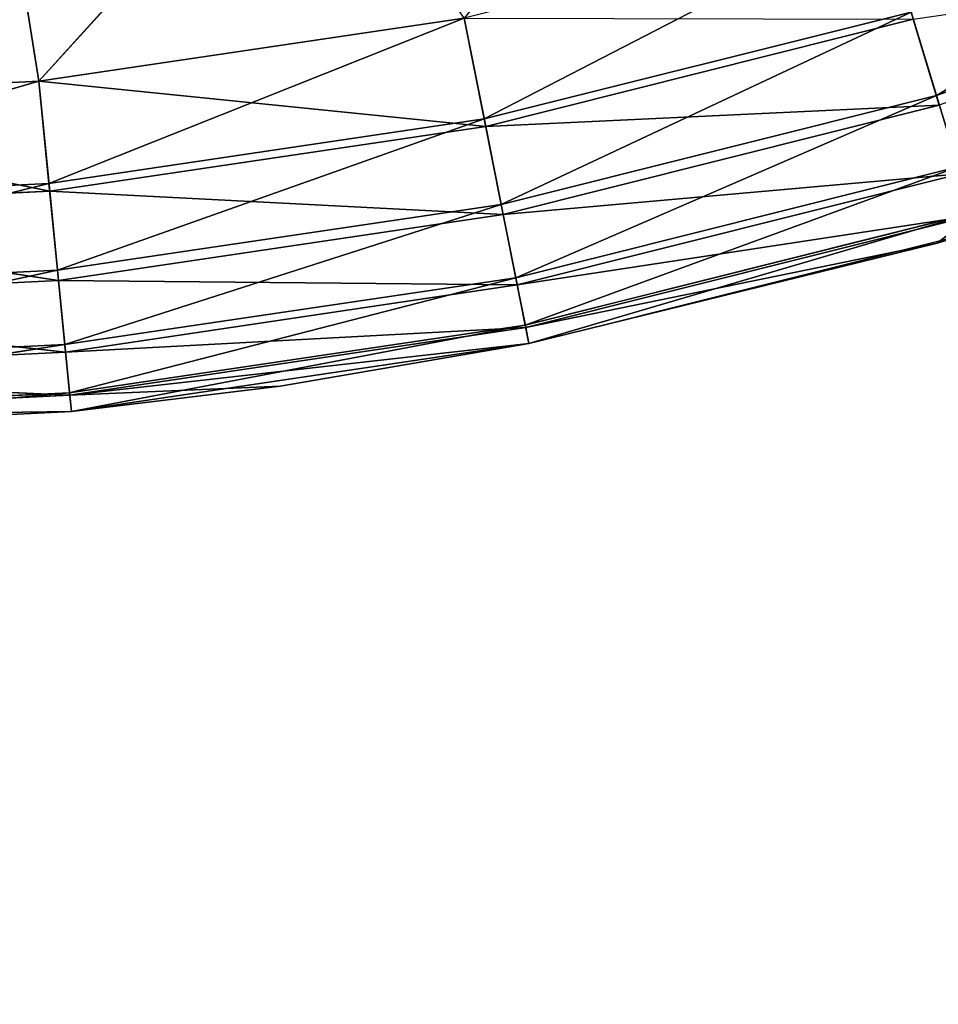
# Model space of a CAD drawing. Extents: x -629 to 424, y -11 to 55.
# Tile 225 of 256: x -253.9 to -252.52, y 19.54 to 21.02. Entities that reach past the tile are written whole.
import ezdxf

# ---------------------------------------------------------------- set-up
doc = ezdxf.new("R2010")
doc.units = 0
doc.header["$LTSCALE"] = 25.4
doc.layers.get('0').update_dxf_attribs({"color": 13, "linetype": 'CONTINUOUS'})

# ---------------------------------------------------------------- blocks, each defined once
blk = doc.blocks.new('IMBRIA-IV-9191-9192_STL_2')
at = {"color": 250}
for p, q in [((388.9871, 106.0524, 32.3185), (388.3397, 106.0524, 32.2867)), ((388.9871, 106.0524, 32.3185), (388.3397, 106.0524, 32.2867)), ((389.0034, 106.024, 32.1531), (388.3397, 106.0524, 32.2867)), ((389.0034, 106.024, 32.1531), (388.3397, 106.0524, 32.2867)), ((389.6282, 106.0524, 32.4136), (388.9871, 106.0524, 32.3185)), ((388.9871, 106.0524, 32.3185), (394.9447, 106.0524, 38.8917)), ((388.9871, 106.0524, 32.3185), (394.9447, 106.0524, 38.8917)), ((388.9871, 106.0524, 32.3185), (389.0034, 106.024, 32.1531)), ((388.9871, 106.0524, 32.3185), (389.0034, 106.024, 32.1531)), ((388.9871, 106.0524, 32.3185), (389.6607, 106.024, 32.2506)), ((388.9871, 106.0524, 32.3185), (389.6607, 106.024, 32.2506)), ((389.6282, 106.0524, 32.4136), (388.9871, 106.0524, 32.3185)), ((389.6607, 106.024, 32.2506), (389.6282, 106.0524, 32.4136)), ((389.6607, 106.024, 32.2506), (389.6282, 106.0524, 32.4136)), ((389.0034, 106.024, 32.1531), (388.3397, 106.024, 32.1205)), ((389.0034, 106.024, 32.1531), (388.3397, 106.024, 32.1205)), ((389.0166, 105.9513, 32.0184), (388.3397, 106.024, 32.1205)), ((389.0166, 105.9513, 32.0184), (388.3397, 106.024, 32.1205)), ((389.0034, 106.024, 32.1531), (389.0166, 105.9513, 32.0184)), ((389.0034, 106.024, 32.1531), (389.0166, 105.9513, 32.0184)), ((389.0034, 106.024, 32.1531), (389.6871, 105.9513, 32.1179)), ((389.0034, 106.024, 32.1531), (389.6871, 105.9513, 32.1179)), ((389.0034, 106.024, 32.1531), (389.6607, 106.024, 32.2506)), ((389.0034, 106.024, 32.1531), (389.6607, 106.024, 32.2506)), ((390.3053, 106.024, 32.4121), (389.6607, 106.024, 32.2506)), ((390.3053, 106.024, 32.4121), (389.6607, 106.024, 32.2506)), ((390.3445, 105.9513, 32.2826), (389.6607, 106.024, 32.2506)), ((390.3445, 105.9513, 32.2826), (389.6607, 106.024, 32.2506)), ((389.6871, 105.9513, 32.1179), (389.6607, 106.024, 32.2506)), ((389.6871, 105.9513, 32.1179), (389.6607, 106.024, 32.2506)), ((390.3445, 105.9513, 32.2826), (390.3053, 106.024, 32.4121)), ((390.3445, 105.9513, 32.2826), (390.3053, 106.024, 32.4121)), ((389.0166, 105.9513, 32.0184), (388.3397, 105.9513, 31.9852)), ((389.0166, 105.9513, 32.0184), (388.3397, 105.9513, 31.9852)), ((389.0273, 105.8386, 31.9105), (388.3397, 105.9513, 31.9852)), ((389.0273, 105.8386, 31.9105), (388.3397, 105.9513, 31.9852)), ((389.0166, 105.9513, 32.0184), (389.0273, 105.8386, 31.9105)), ((389.0166, 105.9513, 32.0184), (389.0273, 105.8386, 31.9105)), ((389.0166, 105.9513, 32.0184), (389.7082, 105.8386, 32.0115)), ((389.0166, 105.9513, 32.0184), (389.7082, 105.8386, 32.0115)), ((389.0166, 105.9513, 32.0184), (389.6871, 105.9513, 32.1179)), ((389.0166, 105.9513, 32.0184), (389.6871, 105.9513, 32.1179)), ((390.3445, 105.9513, 32.2826), (389.6871, 105.9513, 32.1179)), ((390.3445, 105.9513, 32.2826), (389.6871, 105.9513, 32.1179)), ((390.376, 105.8386, 32.1788), (389.6871, 105.9513, 32.1179)), ((390.376, 105.8386, 32.1788), (389.6871, 105.9513, 32.1179)), ((389.7082, 105.8386, 32.0115), (389.6871, 105.9513, 32.1179)), ((389.7082, 105.8386, 32.0115), (389.6871, 105.9513, 32.1179)), ((389.0273, 105.8386, 31.9105), (388.3397, 105.8386, 31.8767)), ((389.0273, 105.8386, 31.9105), (388.3397, 105.8386, 31.8767)), ((389.0337, 105.7073, 31.8454), (388.3397, 105.8386, 31.8767)), ((389.0337, 105.7073, 31.8454), (388.3397, 105.8386, 31.8767)), ((389.0273, 105.8386, 31.9105), (389.0337, 105.7073, 31.8454)), ((389.0273, 105.8386, 31.9105), (389.0337, 105.7073, 31.8454)), ((389.0273, 105.8386, 31.9105), (389.721, 105.7073, 31.9473)), ((389.0273, 105.8386, 31.9105), (389.721, 105.7073, 31.9473)), ((389.0273, 105.8386, 31.9105), (389.7082, 105.8386, 32.0115)), ((389.0273, 105.8386, 31.9105), (389.7082, 105.8386, 32.0115)), ((390.376, 105.8386, 32.1788), (389.7082, 105.8386, 32.0115)), ((390.376, 105.8386, 32.1788), (389.7082, 105.8386, 32.0115)), ((390.395, 105.7073, 32.1162), (389.7082, 105.8386, 32.0115)), ((390.395, 105.7073, 32.1162), (389.7082, 105.8386, 32.0115)), ((389.721, 105.7073, 31.9473), (389.7082, 105.8386, 32.0115)), ((389.721, 105.7073, 31.9473), (389.7082, 105.8386, 32.0115)), ((389.0337, 105.7073, 31.8454), (388.3397, 105.7073, 31.8113)), ((389.0361, 105.5524, 31.8209), (388.3397, 105.7073, 31.8113)), ((389.0337, 105.7073, 31.8454), (388.3397, 105.7073, 31.8113)), ((389.0361, 105.5524, 31.8209), (388.3397, 105.7073, 31.8113)), ((389.7258, 105.5524, 31.9232), (389.0337, 105.7073, 31.8454)), ((389.0337, 105.7073, 31.8454), (389.721, 105.7073, 31.9473)), ((389.0337, 105.7073, 31.8454), (389.721, 105.7073, 31.9473)), ((389.3508, 105.5524, 31.859), (389.0337, 105.7073, 31.8454)), ((389.7258, 105.5524, 31.9232), (389.0337, 105.7073, 31.8454)), ((389.3508, 105.5524, 31.859), (389.0337, 105.7073, 31.8454)), ((389.0361, 105.5524, 31.8209), (389.0337, 105.7073, 31.8454)), ((389.0361, 105.5524, 31.8209), (389.0337, 105.7073, 31.8454)), ((390.395, 105.7073, 32.1162), (389.721, 105.7073, 31.9473)), ((390.395, 105.7073, 32.1162), (389.721, 105.7073, 31.9473)), ((390.3414, 105.5524, 32.0745), (389.721, 105.7073, 31.9473)), ((390.3414, 105.5524, 32.0745), (389.721, 105.7073, 31.9473)), ((389.7258, 105.5524, 31.9232), (389.721, 105.7073, 31.9473)), ((389.7258, 105.5524, 31.9232), (389.721, 105.7073, 31.9473)), ((390.3414, 105.5524, 32.0745), (390.395, 105.7073, 32.1162)), ((389.0361, 105.5524, 31.8209), (388.3397, 105.5524, 31.7867)), ((389.0361, 92.0524, 31.8209), (388.3397, 105.5524, 31.7867)), ((389.0361, 105.5524, 31.8209), (388.3397, 105.5524, 31.7867)), ((389.0361, 92.0524, 31.8209), (388.3397, 105.5524, 31.7867)), ((389.3508, 105.5524, 31.859), (389.0361, 105.5524, 31.8209)), ((389.3508, 92.0524, 31.859), (389.0361, 105.5524, 31.8209)), ((389.3508, 105.5524, 31.859), (389.0361, 105.5524, 31.8209)), ((389.3508, 92.0524, 31.859), (389.0361, 105.5524, 31.8209)), ((389.0361, 92.0524, 31.8209), (389.0361, 105.5524, 31.8209)), ((389.0361, 92.0524, 31.8209), (389.0361, 105.5524, 31.8209)), ((389.7258, 105.5524, 31.9232), (389.3508, 105.5524, 31.859)), ((389.7258, 92.0524, 31.9232), (389.3508, 105.5524, 31.859)), ((389.7258, 105.5524, 31.9232), (389.3508, 105.5524, 31.859)), ((389.7258, 92.0524, 31.9232), (389.3508, 105.5524, 31.859)), ((389.3508, 92.0524, 31.859), (389.3508, 105.5524, 31.859)), ((389.3508, 92.0524, 31.859), (389.3508, 105.5524, 31.859)), ((390.3414, 105.5524, 32.0745), (389.7258, 105.5524, 31.9232)), ((390.3414, 92.0524, 32.0745), (389.7258, 105.5524, 31.9232)), ((390.3414, 105.5524, 32.0745), (389.7258, 105.5524, 31.9232)), ((390.3414, 92.0524, 32.0745), (389.7258, 105.5524, 31.9232)), ((389.7258, 92.0524, 31.9232), (389.7258, 105.5524, 31.9232)), ((389.7258, 92.0524, 31.9232), (389.7258, 105.5524, 31.9232)), ((390.4022, 92.0524, 32.0926), (390.3414, 105.5524, 32.0745)), ((390.4022, 105.5524, 32.0926), (390.3414, 105.5524, 32.0745)), ((390.4022, 92.0524, 32.0926), (390.3414, 105.5524, 32.0745)), ((390.3414, 92.0524, 32.0745), (390.3414, 105.5524, 32.0745)), ((390.3414, 92.0524, 32.0745), (390.3414, 105.5524, 32.0745)), ((389.0361, 92.0524, 31.8209), (388.3397, 92.0524, 31.7867)), ((388.3397, 92.0524, 31.7867), (389.0333, 91.8862, 31.8492)), ((388.3397, 92.0524, 31.7867), (389.0333, 91.8862, 31.8492)), ((389.0361, 92.0524, 31.8209), (388.3397, 92.0524, 31.7867)), ((389.0361, 92.0524, 31.8209), (389.0333, 91.8862, 31.8492)), ((389.0361, 92.0524, 31.8209), (389.0333, 91.8862, 31.8492)), ((389.3508, 92.0524, 31.859), (389.0361, 92.0524, 31.8209)), ((389.0361, 92.0524, 31.8209), (389.7202, 91.8862, 31.9511)), ((389.0361, 92.0524, 31.8209), (389.7202, 91.8862, 31.9511)), ((389.7258, 92.0524, 31.9232), (389.0361, 92.0524, 31.8209)), ((389.7258, 92.0524, 31.9232), (389.3508, 92.0524, 31.859)), ((389.7258, 92.0524, 31.9232), (389.7202, 91.8862, 31.9511)), ((389.7258, 92.0524, 31.9232), (389.7202, 91.8862, 31.9511)), ((390.3414, 92.0524, 32.0745), (389.7258, 92.0524, 31.9232)), ((389.7258, 92.0524, 31.9232), (390.3939, 91.8862, 32.1199)), ((389.7258, 92.0524, 31.9232), (390.3939, 91.8862, 32.1199)), ((389.7258, 92.0524, 31.9232), (390.4022, 92.0524, 32.0926)), ((390.4022, 92.0524, 32.0926), (390.3414, 92.0524, 32.0745)), ((389.0333, 91.8862, 31.8492), (388.3397, 91.8862, 31.8151)), ((388.3397, 91.8862, 31.8151), (389.0262, 91.7509, 31.9216)), ((388.3397, 91.8862, 31.8151), (389.0262, 91.7509, 31.9216)), ((389.0333, 91.8862, 31.8492), (388.3397, 91.8862, 31.8151)), ((389.0333, 91.8862, 31.8492), (389.0262, 91.7509, 31.9216)), ((389.0333, 91.8862, 31.8492), (389.0262, 91.7509, 31.9216)), ((389.7202, 91.8862, 31.9511), (389.0333, 91.8862, 31.8492)), ((389.0333, 91.8862, 31.8492), (389.7061, 91.7509, 32.0225)), ((389.0333, 91.8862, 31.8492), (389.7061, 91.7509, 32.0225)), ((389.7202, 91.8862, 31.9511), (389.0333, 91.8862, 31.8492)), ((389.7202, 91.8862, 31.9511), (389.7061, 91.7509, 32.0225)), ((389.7202, 91.8862, 31.9511), (389.7061, 91.7509, 32.0225)), ((390.3939, 91.8862, 32.1199), (389.7202, 91.8862, 31.9511)), ((389.7202, 91.8862, 31.9511), (390.3728, 91.7509, 32.1895)), ((389.7202, 91.8862, 31.9511), (390.3728, 91.7509, 32.1895)), ((390.3939, 91.8862, 32.1199), (389.7202, 91.8862, 31.9511)), ((389.0262, 91.7509, 31.9216), (388.3397, 91.7509, 31.8879)), ((388.3397, 91.7509, 31.8879), (389.0151, 91.6424, 32.0337)), ((388.3397, 91.7509, 31.8879), (389.0151, 91.6424, 32.0337)), ((389.0262, 91.7509, 31.9216), (388.3397, 91.7509, 31.8879)), ((389.0262, 91.7509, 31.9216), (389.0151, 91.6424, 32.0337)), ((389.0262, 91.7509, 31.9216), (389.0151, 91.6424, 32.0337)), ((389.7061, 91.7509, 32.0225), (389.0262, 91.7509, 31.9216)), ((389.0262, 91.7509, 31.9216), (389.6841, 91.6424, 32.133)), ((389.0262, 91.7509, 31.9216), (389.6841, 91.6424, 32.133)), ((389.7061, 91.7509, 32.0225), (389.0262, 91.7509, 31.9216)), ((389.7061, 91.7509, 32.0225), (389.6841, 91.6424, 32.133)), ((389.7061, 91.7509, 32.0225), (389.6841, 91.6424, 32.133)), ((390.3728, 91.7509, 32.1895), (389.7061, 91.7509, 32.0225)), ((389.7061, 91.7509, 32.0225), (390.3401, 91.6424, 32.2973)), ((389.7061, 91.7509, 32.0225), (390.3401, 91.6424, 32.2973)), ((390.3728, 91.7509, 32.1895), (389.7061, 91.7509, 32.0225)), ((390.3728, 91.7509, 32.1895), (390.3401, 91.6424, 32.2973)), ((390.3728, 91.7509, 32.1895), (390.3401, 91.6424, 32.2973)), ((389.0151, 91.6424, 32.0337), (388.3397, 91.6424, 32.0005)), ((388.3397, 91.6424, 32.0005), (389.0023, 91.577, 32.1644)), ((388.3397, 91.6424, 32.0005), (389.0023, 91.577, 32.1644)), ((389.0151, 91.6424, 32.0337), (388.3397, 91.6424, 32.0005)), ((389.0151, 91.6424, 32.0337), (389.0023, 91.577, 32.1644)), ((389.0151, 91.6424, 32.0337), (389.0023, 91.577, 32.1644)), ((389.6841, 91.6424, 32.133), (389.0151, 91.6424, 32.0337)), ((389.0151, 91.6424, 32.0337), (389.6584, 91.577, 32.2617)), ((389.0151, 91.6424, 32.0337), (389.6584, 91.577, 32.2617)), ((389.6841, 91.6424, 32.133), (389.0151, 91.6424, 32.0337)), ((389.6841, 91.6424, 32.133), (389.6584, 91.577, 32.2617)), ((389.6841, 91.6424, 32.133), (389.6584, 91.577, 32.2617)), ((390.3401, 91.6424, 32.2973), (389.6841, 91.6424, 32.133)), ((389.6841, 91.6424, 32.133), (390.302, 91.577, 32.4229)), ((389.6841, 91.6424, 32.133), (390.302, 91.577, 32.4229)), ((390.3401, 91.6424, 32.2973), (389.6841, 91.6424, 32.133)), ((390.3401, 91.6424, 32.2973), (390.302, 91.577, 32.4229)), ((390.3401, 91.6424, 32.2973), (390.302, 91.577, 32.4229)), ((390.9768, 91.6424, 32.5251), (390.3401, 91.6424, 32.2973)), ((390.3401, 91.6424, 32.2973), (390.9266, 91.577, 32.6464)), ((390.3401, 91.6424, 32.2973), (390.9266, 91.577, 32.6464)), ((390.9768, 91.6424, 32.5251), (390.3401, 91.6424, 32.2973)), ((389.0023, 91.577, 32.1644), (388.3397, 91.577, 32.1319)), ((388.3397, 91.577, 32.1319), (388.9871, 91.5524, 32.3185)), ((388.3397, 91.577, 32.1319), (388.9871, 91.5524, 32.3185)), ((389.0023, 91.577, 32.1644), (388.3397, 91.577, 32.1319)), ((389.0023, 91.577, 32.1644), (388.9871, 91.5524, 32.3185)), ((389.0023, 91.577, 32.1644), (388.9871, 91.5524, 32.3185)), ((389.6584, 91.577, 32.2617), (389.0023, 91.577, 32.1644)), ((389.0023, 91.577, 32.1644), (389.6282, 91.5524, 32.4136)), ((389.0023, 91.577, 32.1644), (389.6282, 91.5524, 32.4136)), ((389.6584, 91.577, 32.2617), (389.0023, 91.577, 32.1644)), ((389.6584, 91.577, 32.2617), (389.6282, 91.5524, 32.4136)), ((389.6584, 91.577, 32.2617), (389.6282, 91.5524, 32.4136)), ((390.302, 91.577, 32.4229), (389.6584, 91.577, 32.2617)), ((389.6584, 91.577, 32.2617), (390.257, 91.5524, 32.5711)), ((389.6584, 91.577, 32.2617), (390.257, 91.5524, 32.5711)), ((390.302, 91.577, 32.4229), (389.6584, 91.577, 32.2617)), ((388.9871, 91.5524, 32.3185), (388.3397, 91.5524, 32.2867)), ((388.9871, 91.5524, 32.3185), (388.3397, 91.5524, 32.2867)), ((388.9871, 91.5524, 32.3185), (388.7732, 91.5524, 33.6596)), ((388.9871, 91.5524, 32.3185), (388.7732, 91.5524, 33.6596)), ((389.6282, 91.5524, 32.4136), (388.9871, 91.5524, 32.3185)), ((389.6282, 91.5524, 32.4136), (388.9871, 91.5524, 32.3185))]:
    blk.add_line(p, q, dxfattribs=at)
mesh = blk.add_polyface(dxfattribs=at)
corners = [(394.9447, 106.0524, 38.8917), (387.6923, 106.0524, 32.3185), (387.0511, 106.0524, 32.4136)]
mesh.append_faces([[corners[k] for k in face] for face in [(0, 1, 2)]], dxfattribs={"color": 250})
mesh = blk.add_polyface(dxfattribs=at)
corners = [(394.9447, 106.0524, 38.8917), (388.3397, 106.0524, 32.2867), (387.6923, 106.0524, 32.3185)]
mesh.append_faces([[corners[k] for k in face] for face in [(0, 1, 2)]], dxfattribs={"color": 250})
mesh = blk.add_polyface(dxfattribs=at)
corners = [(394.9447, 106.0524, 38.8917), (388.9871, 106.0524, 32.3185), (388.3397, 106.0524, 32.2867)]
mesh.append_faces([[corners[k] for k in face] for face in [(0, 1, 2)]], dxfattribs={"color": 250})
mesh = blk.add_polyface(dxfattribs=at)
corners = [(388.9871, 106.0524, 32.3185), (389.0034, 106.024, 32.1531), (388.3397, 106.0524, 32.2867)]
mesh.append_faces([[corners[k] for k in face] for face in [(0, 1, 2)]], dxfattribs={"color": 250})
mesh = blk.add_polyface(dxfattribs=at)
corners = [(388.3397, 106.0524, 32.2867), (389.0034, 106.024, 32.1531), (388.3397, 106.024, 32.1205)]
mesh.append_faces([[corners[k] for k in face] for face in [(0, 1, 2)]], dxfattribs={"color": 250})
mesh = blk.add_polyface(dxfattribs=at)
corners = [(394.9447, 106.0524, 38.8917), (389.6282, 106.0524, 32.4136), (388.9871, 106.0524, 32.3185)]
mesh.append_faces([[corners[k] for k in face] for face in [(0, 1, 2)]], dxfattribs={"color": 250})
mesh = blk.add_polyface(dxfattribs=at)
corners = [(388.9871, 106.0524, 32.3185), (389.6607, 106.024, 32.2506), (389.0034, 106.024, 32.1531)]
mesh.append_faces([[corners[k] for k in face] for face in [(0, 1, 2)]], dxfattribs={"color": 250})
mesh = blk.add_polyface(dxfattribs=at)
corners = [(389.6282, 106.0524, 32.4136), (389.6607, 106.024, 32.2506), (388.9871, 106.0524, 32.3185)]
mesh.append_faces([[corners[k] for k in face] for face in [(0, 1, 2)]], dxfattribs={"color": 250})
mesh = blk.add_polyface(dxfattribs=at)
corners = [(389.6282, 106.0524, 32.4136), (390.3053, 106.024, 32.4121), (389.6607, 106.024, 32.2506)]
mesh.append_faces([[corners[k] for k in face] for face in [(0, 1, 2)]], dxfattribs={"color": 250})
mesh = blk.add_polyface(dxfattribs=at)
corners = [(389.0034, 106.024, 32.1531), (389.0166, 105.9513, 32.0184), (388.3397, 106.024, 32.1205)]
mesh.append_faces([[corners[k] for k in face] for face in [(0, 1, 2)]], dxfattribs={"color": 250})
mesh = blk.add_polyface(dxfattribs=at)
corners = [(388.3397, 106.024, 32.1205), (389.0166, 105.9513, 32.0184), (388.3397, 105.9513, 31.9852)]
mesh.append_faces([[corners[k] for k in face] for face in [(0, 1, 2)]], dxfattribs={"color": 250})
mesh = blk.add_polyface(dxfattribs=at)
corners = [(389.0034, 106.024, 32.1531), (389.6871, 105.9513, 32.1179), (389.0166, 105.9513, 32.0184)]
mesh.append_faces([[corners[k] for k in face] for face in [(0, 1, 2)]], dxfattribs={"color": 250})
mesh = blk.add_polyface(dxfattribs=at)
corners = [(389.6607, 106.024, 32.2506), (389.6871, 105.9513, 32.1179), (389.0034, 106.024, 32.1531)]
mesh.append_faces([[corners[k] for k in face] for face in [(0, 1, 2)]], dxfattribs={"color": 250})
mesh = blk.add_polyface(dxfattribs=at)
corners = [(390.3053, 106.024, 32.4121), (390.3445, 105.9513, 32.2826), (389.6607, 106.024, 32.2506)]
mesh.append_faces([[corners[k] for k in face] for face in [(0, 1, 2)]], dxfattribs={"color": 250})
mesh = blk.add_polyface(dxfattribs=at)
corners = [(390.3445, 105.9513, 32.2826), (389.6871, 105.9513, 32.1179), (389.6607, 106.024, 32.2506)]
mesh.append_faces([[corners[k] for k in face] for face in [(0, 1, 2)]], dxfattribs={"color": 250})
mesh = blk.add_polyface(dxfattribs=at)
corners = [(390.9827, 105.9513, 32.5109), (390.3445, 105.9513, 32.2826), (390.3053, 106.024, 32.4121)]
mesh.append_faces([[corners[k] for k in face] for face in [(0, 1, 2)]], dxfattribs={"color": 250})
mesh = blk.add_polyface(dxfattribs=at)
corners = [(389.0273, 105.8386, 31.9105), (388.3397, 105.9513, 31.9852), (389.0166, 105.9513, 32.0184)]
mesh.append_faces([[corners[k] for k in face] for face in [(0, 1, 2)]], dxfattribs={"color": 250})
mesh = blk.add_polyface(dxfattribs=at)
corners = [(389.0273, 105.8386, 31.9105), (388.3397, 105.8386, 31.8767), (388.3397, 105.9513, 31.9852)]
mesh.append_faces([[corners[k] for k in face] for face in [(0, 1, 2)]], dxfattribs={"color": 250})
mesh = blk.add_polyface(dxfattribs=at)
corners = [(389.7082, 105.8386, 32.0115), (389.0273, 105.8386, 31.9105), (389.0166, 105.9513, 32.0184)]
mesh.append_faces([[corners[k] for k in face] for face in [(0, 1, 2)]], dxfattribs={"color": 250})
mesh = blk.add_polyface(dxfattribs=at)
corners = [(389.7082, 105.8386, 32.0115), (389.0166, 105.9513, 32.0184), (389.6871, 105.9513, 32.1179)]
mesh.append_faces([[corners[k] for k in face] for face in [(0, 1, 2)]], dxfattribs={"color": 250})
mesh = blk.add_polyface(dxfattribs=at)
corners = [(390.376, 105.8386, 32.1788), (389.6871, 105.9513, 32.1179), (390.3445, 105.9513, 32.2826)]
mesh.append_faces([[corners[k] for k in face] for face in [(0, 1, 2)]], dxfattribs={"color": 250})
mesh = blk.add_polyface(dxfattribs=at)
corners = [(390.376, 105.8386, 32.1788), (389.7082, 105.8386, 32.0115), (389.6871, 105.9513, 32.1179)]
mesh.append_faces([[corners[k] for k in face] for face in [(0, 1, 2)]], dxfattribs={"color": 250})
mesh = blk.add_polyface(dxfattribs=at)
corners = [(389.0337, 105.7073, 31.8454), (388.3397, 105.8386, 31.8767), (389.0273, 105.8386, 31.9105)]
mesh.append_faces([[corners[k] for k in face] for face in [(0, 1, 2)]], dxfattribs={"color": 250})
mesh = blk.add_polyface(dxfattribs=at)
corners = [(389.0337, 105.7073, 31.8454), (388.3397, 105.7073, 31.8113), (388.3397, 105.8386, 31.8767)]
mesh.append_faces([[corners[k] for k in face] for face in [(0, 1, 2)]], dxfattribs={"color": 250})
mesh = blk.add_polyface(dxfattribs=at)
corners = [(389.721, 105.7073, 31.9473), (389.0337, 105.7073, 31.8454), (389.0273, 105.8386, 31.9105)]
mesh.append_faces([[corners[k] for k in face] for face in [(0, 1, 2)]], dxfattribs={"color": 250})
mesh = blk.add_polyface(dxfattribs=at)
corners = [(389.721, 105.7073, 31.9473), (389.0273, 105.8386, 31.9105), (389.7082, 105.8386, 32.0115)]
mesh.append_faces([[corners[k] for k in face] for face in [(0, 1, 2)]], dxfattribs={"color": 250})
mesh = blk.add_polyface(dxfattribs=at)
corners = [(390.395, 105.7073, 32.1162), (389.7082, 105.8386, 32.0115), (390.376, 105.8386, 32.1788)]
mesh.append_faces([[corners[k] for k in face] for face in [(0, 1, 2)]], dxfattribs={"color": 250})
mesh = blk.add_polyface(dxfattribs=at)
corners = [(390.395, 105.7073, 32.1162), (389.721, 105.7073, 31.9473), (389.7082, 105.8386, 32.0115)]
mesh.append_faces([[corners[k] for k in face] for face in [(0, 1, 2)]], dxfattribs={"color": 250})
mesh = blk.add_polyface(dxfattribs=at)
corners = [(389.0361, 105.5524, 31.8209), (388.3397, 105.7073, 31.8113), (389.0337, 105.7073, 31.8454)]
mesh.append_faces([[corners[k] for k in face] for face in [(0, 1, 2)]], dxfattribs={"color": 250})
mesh = blk.add_polyface(dxfattribs=at)
corners = [(389.0361, 105.5524, 31.8209), (388.3397, 105.5524, 31.7867), (388.3397, 105.7073, 31.8113)]
mesh.append_faces([[corners[k] for k in face] for face in [(0, 1, 2)]], dxfattribs={"color": 250})
mesh = blk.add_polyface(dxfattribs=at)
corners = [(389.7258, 105.5524, 31.9232), (389.0337, 105.7073, 31.8454), (389.721, 105.7073, 31.9473)]
mesh.append_faces([[corners[k] for k in face] for face in [(0, 1, 2)]], dxfattribs={"color": 250})
mesh = blk.add_polyface(dxfattribs=at)
corners = [(389.7258, 105.5524, 31.9232), (389.3508, 105.5524, 31.859), (389.0337, 105.7073, 31.8454)]
mesh.append_faces([[corners[k] for k in face] for face in [(0, 1, 2)]], dxfattribs={"color": 250})
mesh = blk.add_polyface(dxfattribs=at)
corners = [(389.3508, 105.5524, 31.859), (389.0361, 105.5524, 31.8209), (389.0337, 105.7073, 31.8454)]
mesh.append_faces([[corners[k] for k in face] for face in [(0, 1, 2)]], dxfattribs={"color": 250})
mesh = blk.add_polyface(dxfattribs=at)
corners = [(390.395, 105.7073, 32.1162), (390.3414, 105.5524, 32.0745), (389.721, 105.7073, 31.9473)]
mesh.append_faces([[corners[k] for k in face] for face in [(0, 1, 2)]], dxfattribs={"color": 250})
mesh = blk.add_polyface(dxfattribs=at)
corners = [(390.3414, 105.5524, 32.0745), (389.7258, 105.5524, 31.9232), (389.721, 105.7073, 31.9473)]
mesh.append_faces([[corners[k] for k in face] for face in [(0, 1, 2)]], dxfattribs={"color": 250})
mesh = blk.add_polyface(dxfattribs=at)
corners = [(389.0361, 92.0524, 31.8209), (388.3397, 105.5524, 31.7867), (389.0361, 105.5524, 31.8209)]
mesh.append_faces([[corners[k] for k in face] for face in [(0, 1, 2)]], dxfattribs={"color": 250})
mesh = blk.add_polyface(dxfattribs=at)
corners = [(389.0361, 92.0524, 31.8209), (388.3397, 92.0524, 31.7867), (388.3397, 105.5524, 31.7867)]
mesh.append_faces([[corners[k] for k in face] for face in [(0, 1, 2)]], dxfattribs={"color": 250})
mesh = blk.add_polyface(dxfattribs=at)
corners = [(389.3508, 92.0524, 31.859), (389.0361, 105.5524, 31.8209), (389.3508, 105.5524, 31.859)]
mesh.append_faces([[corners[k] for k in face] for face in [(0, 1, 2)]], dxfattribs={"color": 250})
mesh = blk.add_polyface(dxfattribs=at)
corners = [(389.3508, 92.0524, 31.859), (389.0361, 92.0524, 31.8209), (389.0361, 105.5524, 31.8209)]
mesh.append_faces([[corners[k] for k in face] for face in [(0, 1, 2)]], dxfattribs={"color": 250})
mesh = blk.add_polyface(dxfattribs=at)
corners = [(389.7258, 92.0524, 31.9232), (389.3508, 105.5524, 31.859), (389.7258, 105.5524, 31.9232)]
mesh.append_faces([[corners[k] for k in face] for face in [(0, 1, 2)]], dxfattribs={"color": 250})
mesh = blk.add_polyface(dxfattribs=at)
corners = [(389.7258, 92.0524, 31.9232), (389.3508, 92.0524, 31.859), (389.3508, 105.5524, 31.859)]
mesh.append_faces([[corners[k] for k in face] for face in [(0, 1, 2)]], dxfattribs={"color": 250})
mesh = blk.add_polyface(dxfattribs=at)
corners = [(390.3414, 92.0524, 32.0745), (389.7258, 105.5524, 31.9232), (390.3414, 105.5524, 32.0745)]
mesh.append_faces([[corners[k] for k in face] for face in [(0, 1, 2)]], dxfattribs={"color": 250})
mesh = blk.add_polyface(dxfattribs=at)
corners = [(390.3414, 92.0524, 32.0745), (389.7258, 92.0524, 31.9232), (389.7258, 105.5524, 31.9232)]
mesh.append_faces([[corners[k] for k in face] for face in [(0, 1, 2)]], dxfattribs={"color": 250})
mesh = blk.add_polyface(dxfattribs=at)
corners = [(390.4022, 92.0524, 32.0926), (390.3414, 105.5524, 32.0745), (390.4022, 105.5524, 32.0926)]
mesh.append_faces([[corners[k] for k in face] for face in [(0, 1, 2)]], dxfattribs={"color": 250})
mesh = blk.add_polyface(dxfattribs=at)
corners = [(390.4022, 92.0524, 32.0926), (390.3414, 92.0524, 32.0745), (390.3414, 105.5524, 32.0745)]
mesh.append_faces([[corners[k] for k in face] for face in [(0, 1, 2)]], dxfattribs={"color": 250})
mesh = blk.add_polyface(dxfattribs=at)
corners = [(389.0333, 91.8862, 31.8492), (388.3397, 91.8862, 31.8151), (388.3397, 92.0524, 31.7867)]
mesh.append_faces([[corners[k] for k in face] for face in [(0, 1, 2)]], dxfattribs={"color": 250})
mesh = blk.add_polyface(dxfattribs=at)
corners = [(389.0361, 92.0524, 31.8209), (389.0333, 91.8862, 31.8492), (388.3397, 92.0524, 31.7867)]
mesh.append_faces([[corners[k] for k in face] for face in [(0, 1, 2)]], dxfattribs={"color": 250})
mesh = blk.add_polyface(dxfattribs=at)
corners = [(389.7202, 91.8862, 31.9511), (389.0333, 91.8862, 31.8492), (389.0361, 92.0524, 31.8209)]
mesh.append_faces([[corners[k] for k in face] for face in [(0, 1, 2)]], dxfattribs={"color": 250})
mesh = blk.add_polyface(dxfattribs=at)
corners = [(389.7258, 92.0524, 31.9232), (389.7202, 91.8862, 31.9511), (389.0361, 92.0524, 31.8209)]
mesh.append_faces([[corners[k] for k in face] for face in [(0, 1, 2)]], dxfattribs={"color": 250})
mesh = blk.add_polyface(dxfattribs=at)
corners = [(390.3939, 91.8862, 32.1199), (389.7202, 91.8862, 31.9511), (389.7258, 92.0524, 31.9232)]
mesh.append_faces([[corners[k] for k in face] for face in [(0, 1, 2)]], dxfattribs={"color": 250})
mesh = blk.add_polyface(dxfattribs=at)
corners = [(390.4022, 92.0524, 32.0926), (390.3939, 91.8862, 32.1199), (389.7258, 92.0524, 31.9232)]
mesh.append_faces([[corners[k] for k in face] for face in [(0, 1, 2)]], dxfattribs={"color": 250})
mesh = blk.add_polyface(dxfattribs=at)
corners = [(389.0262, 91.7509, 31.9216), (388.3397, 91.7509, 31.8879), (388.3397, 91.8862, 31.8151)]
mesh.append_faces([[corners[k] for k in face] for face in [(0, 1, 2)]], dxfattribs={"color": 250})
mesh = blk.add_polyface(dxfattribs=at)
corners = [(389.0333, 91.8862, 31.8492), (389.0262, 91.7509, 31.9216), (388.3397, 91.8862, 31.8151)]
mesh.append_faces([[corners[k] for k in face] for face in [(0, 1, 2)]], dxfattribs={"color": 250})
mesh = blk.add_polyface(dxfattribs=at)
corners = [(389.7061, 91.7509, 32.0225), (389.0262, 91.7509, 31.9216), (389.0333, 91.8862, 31.8492)]
mesh.append_faces([[corners[k] for k in face] for face in [(0, 1, 2)]], dxfattribs={"color": 250})
mesh = blk.add_polyface(dxfattribs=at)
corners = [(389.7202, 91.8862, 31.9511), (389.7061, 91.7509, 32.0225), (389.0333, 91.8862, 31.8492)]
mesh.append_faces([[corners[k] for k in face] for face in [(0, 1, 2)]], dxfattribs={"color": 250})
mesh = blk.add_polyface(dxfattribs=at)
corners = [(390.3728, 91.7509, 32.1895), (389.7061, 91.7509, 32.0225), (389.7202, 91.8862, 31.9511)]
mesh.append_faces([[corners[k] for k in face] for face in [(0, 1, 2)]], dxfattribs={"color": 250})
mesh = blk.add_polyface(dxfattribs=at)
corners = [(390.3939, 91.8862, 32.1199), (390.3728, 91.7509, 32.1895), (389.7202, 91.8862, 31.9511)]
mesh.append_faces([[corners[k] for k in face] for face in [(0, 1, 2)]], dxfattribs={"color": 250})
mesh = blk.add_polyface(dxfattribs=at)
corners = [(389.0151, 91.6424, 32.0337), (388.3397, 91.6424, 32.0005), (388.3397, 91.7509, 31.8879)]
mesh.append_faces([[corners[k] for k in face] for face in [(0, 1, 2)]], dxfattribs={"color": 250})
mesh = blk.add_polyface(dxfattribs=at)
corners = [(389.0151, 91.6424, 32.0337), (388.3397, 91.7509, 31.8879), (389.0262, 91.7509, 31.9216)]
mesh.append_faces([[corners[k] for k in face] for face in [(0, 1, 2)]], dxfattribs={"color": 250})
mesh = blk.add_polyface(dxfattribs=at)
corners = [(389.6841, 91.6424, 32.133), (389.0151, 91.6424, 32.0337), (389.0262, 91.7509, 31.9216)]
mesh.append_faces([[corners[k] for k in face] for face in [(0, 1, 2)]], dxfattribs={"color": 250})
mesh = blk.add_polyface(dxfattribs=at)
corners = [(389.6841, 91.6424, 32.133), (389.0262, 91.7509, 31.9216), (389.7061, 91.7509, 32.0225)]
mesh.append_faces([[corners[k] for k in face] for face in [(0, 1, 2)]], dxfattribs={"color": 250})
mesh = blk.add_polyface(dxfattribs=at)
corners = [(390.3401, 91.6424, 32.2973), (389.6841, 91.6424, 32.133), (389.7061, 91.7509, 32.0225)]
mesh.append_faces([[corners[k] for k in face] for face in [(0, 1, 2)]], dxfattribs={"color": 250})
mesh = blk.add_polyface(dxfattribs=at)
corners = [(390.3401, 91.6424, 32.2973), (389.7061, 91.7509, 32.0225), (390.3728, 91.7509, 32.1895)]
mesh.append_faces([[corners[k] for k in face] for face in [(0, 1, 2)]], dxfattribs={"color": 250})
mesh = blk.add_polyface(dxfattribs=at)
corners = [(390.9768, 91.6424, 32.5251), (390.3401, 91.6424, 32.2973), (390.3728, 91.7509, 32.1895)]
mesh.append_faces([[corners[k] for k in face] for face in [(0, 1, 2)]], dxfattribs={"color": 250})
mesh = blk.add_polyface(dxfattribs=at)
corners = [(388.4478, 91.6565, 32.8808), (418.4622, 91.6565, 27.7141), (358.4625, 91.6565, 27.5475)]
mesh.append_faces([[corners[k] for k in face] for face in [(0, 1, 2)]], dxfattribs={"color": 250})
mesh = blk.add_polyface(dxfattribs=at)
corners = [(390.9459, 91.6565, 33.5576), (418.4622, 91.6565, 27.7141), (388.4478, 91.6565, 32.8808)]
mesh.append_faces([[corners[k] for k in face] for face in [(0, 1, 2)]], dxfattribs={"color": 250})
mesh = blk.add_polyface(dxfattribs=at)
corners = [(389.0023, 91.577, 32.1644), (388.3397, 91.577, 32.1319), (388.3397, 91.6424, 32.0005)]
mesh.append_faces([[corners[k] for k in face] for face in [(0, 1, 2)]], dxfattribs={"color": 250})
mesh = blk.add_polyface(dxfattribs=at)
corners = [(389.0023, 91.577, 32.1644), (388.3397, 91.6424, 32.0005), (389.0151, 91.6424, 32.0337)]
mesh.append_faces([[corners[k] for k in face] for face in [(0, 1, 2)]], dxfattribs={"color": 250})
mesh = blk.add_polyface(dxfattribs=at)
corners = [(389.6584, 91.577, 32.2617), (389.0023, 91.577, 32.1644), (389.0151, 91.6424, 32.0337)]
mesh.append_faces([[corners[k] for k in face] for face in [(0, 1, 2)]], dxfattribs={"color": 250})
mesh = blk.add_polyface(dxfattribs=at)
corners = [(389.6584, 91.577, 32.2617), (389.0151, 91.6424, 32.0337), (389.6841, 91.6424, 32.133)]
mesh.append_faces([[corners[k] for k in face] for face in [(0, 1, 2)]], dxfattribs={"color": 250})
mesh = blk.add_polyface(dxfattribs=at)
corners = [(390.302, 91.577, 32.4229), (389.6584, 91.577, 32.2617), (389.6841, 91.6424, 32.133)]
mesh.append_faces([[corners[k] for k in face] for face in [(0, 1, 2)]], dxfattribs={"color": 250})
mesh = blk.add_polyface(dxfattribs=at)
corners = [(390.302, 91.577, 32.4229), (389.6841, 91.6424, 32.133), (390.3401, 91.6424, 32.2973)]
mesh.append_faces([[corners[k] for k in face] for face in [(0, 1, 2)]], dxfattribs={"color": 250})
mesh = blk.add_polyface(dxfattribs=at)
corners = [(390.9266, 91.577, 32.6464), (390.302, 91.577, 32.4229), (390.3401, 91.6424, 32.2973)]
mesh.append_faces([[corners[k] for k in face] for face in [(0, 1, 2)]], dxfattribs={"color": 250})
mesh = blk.add_polyface(dxfattribs=at)
corners = [(390.9266, 91.577, 32.6464), (390.3401, 91.6424, 32.2973), (390.9768, 91.6424, 32.5251)]
mesh.append_faces([[corners[k] for k in face] for face in [(0, 1, 2)]], dxfattribs={"color": 250})
mesh = blk.add_polyface(dxfattribs=at)
corners = [(388.9871, 91.5524, 32.3185), (388.3397, 91.5524, 32.2867), (388.3397, 91.577, 32.1319)]
mesh.append_faces([[corners[k] for k in face] for face in [(0, 1, 2)]], dxfattribs={"color": 250})
mesh = blk.add_polyface(dxfattribs=at)
corners = [(388.9871, 91.5524, 32.3185), (388.3397, 91.577, 32.1319), (389.0023, 91.577, 32.1644)]
mesh.append_faces([[corners[k] for k in face] for face in [(0, 1, 2)]], dxfattribs={"color": 250})
mesh = blk.add_polyface(dxfattribs=at)
corners = [(389.6282, 91.5524, 32.4136), (388.9871, 91.5524, 32.3185), (389.0023, 91.577, 32.1644)]
mesh.append_faces([[corners[k] for k in face] for face in [(0, 1, 2)]], dxfattribs={"color": 250})
mesh = blk.add_polyface(dxfattribs=at)
corners = [(389.6282, 91.5524, 32.4136), (389.0023, 91.577, 32.1644), (389.6584, 91.577, 32.2617)]
mesh.append_faces([[corners[k] for k in face] for face in [(0, 1, 2)]], dxfattribs={"color": 250})
mesh = blk.add_polyface(dxfattribs=at)
corners = [(390.257, 91.5524, 32.5711), (389.6282, 91.5524, 32.4136), (389.6584, 91.577, 32.2617)]
mesh.append_faces([[corners[k] for k in face] for face in [(0, 1, 2)]], dxfattribs={"color": 250})
mesh = blk.add_polyface(dxfattribs=at)
corners = [(390.257, 91.5524, 32.5711), (389.6584, 91.577, 32.2617), (390.302, 91.577, 32.4229)]
mesh.append_faces([[corners[k] for k in face] for face in [(0, 1, 2)]], dxfattribs={"color": 250})
mesh = blk.add_polyface(dxfattribs=at)
corners = [(388.7732, 91.5524, 33.6596), (388.3397, 91.5524, 32.2867), (388.9871, 91.5524, 32.3185)]
mesh.append_faces([[corners[k] for k in face] for face in [(0, 1, 2)]], dxfattribs={"color": 250})
mesh = blk.add_polyface(dxfattribs=at)
corners = [(388.7732, 91.5524, 33.6596), (388.9871, 91.5524, 32.3185), (389.6282, 91.5524, 32.4136)]
mesh.append_faces([[corners[k] for k in face] for face in [(0, 1, 2)]], dxfattribs={"color": 250})
mesh = blk.add_polyface(dxfattribs=at)
corners = [(388.4478, 88.9157, 32.8808), (358.4624, 88.9157, 27.5658), (418.4622, 88.9157, 27.7324)]
mesh.append_faces([[corners[k] for k in face] for face in [(0, 1, 2)]], dxfattribs={"color": 250})
mesh = blk.add_polyface(dxfattribs=at)
corners = [(390.9459, 88.9157, 33.5576), (388.4478, 88.9157, 32.8808), (418.4622, 88.9157, 27.7324)]
mesh.append_faces([[corners[k] for k in face] for face in [(0, 1, 2)]], dxfattribs={"color": 250})

msp = doc.modelspace()

# ---------------------------------------------------------------- block references
at = {"color": 0, "extrusion": (0, 1, -2.77556e-16), "rotation": 180}
msp.add_blockref('IMBRIA-IV-9191-9192_STL_2', (642.8626, 2616.0182, -11.3917), dxfattribs=at)

doc.saveas('drawing.dxf')
